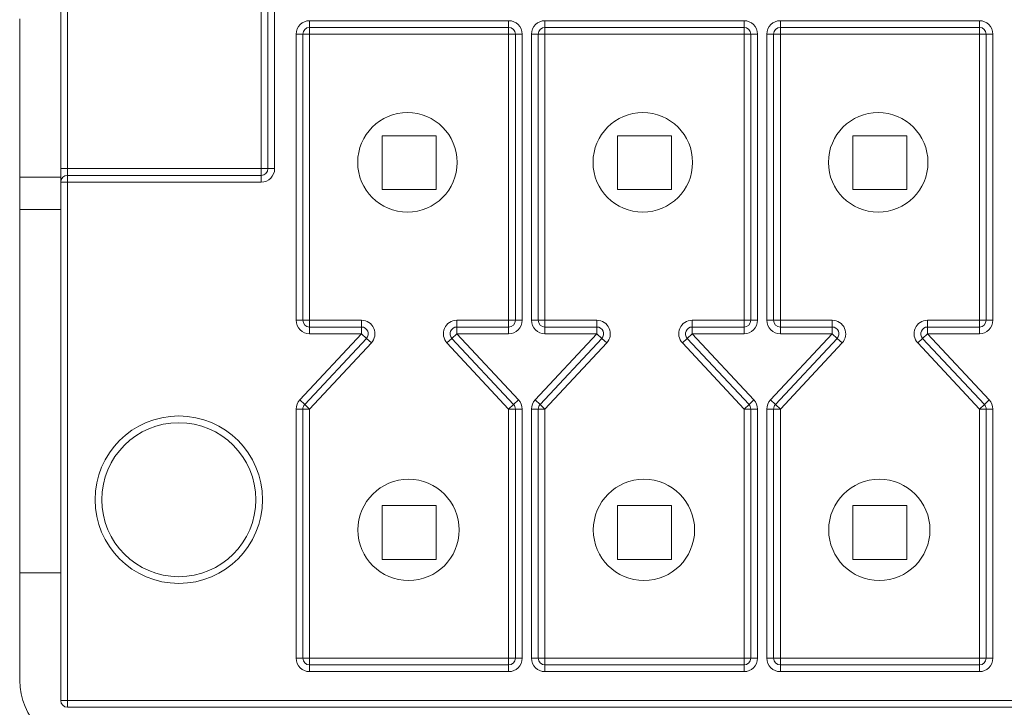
# Model space of a CAD drawing. Header units: millimetres. Extents: x 990 to 1811, y 0 to 562.
# Tile 19 of 256: x 1321 to 1336, y 221 to 231. Entities that reach past the tile are written whole.
import ezdxf

# ---------------------------------------------------------------- set-up
doc = ezdxf.new("R2010")
doc.units = ezdxf.units.MM
doc.layers.add('1', color=7, linetype='Continuous', true_color=0xffffff)
doc.layers.add('10', color=7, linetype='Continuous')

msp = doc.modelspace()

# ---------------------------------------------------------------- linework, layer by layer
at = {"layer": '1', "color": 7, "linetype": 'Continuous', "lineweight": 18}
for p, q in [((1320.865, 231.3), (1320.865, 221.46)), ((1320.864, 228.942), (1321.474, 228.942)), ((1321.474, 228.46), (1320.864, 228.46))]:
    msp.add_line(p, q, dxfattribs=at)
msp.add_arc((1321.865, 221.46), 1, 180, 270, dxfattribs=at)
at = {"layer": '10', "color": 7, "linetype": 'Continuous', "lineweight": 18}
for p, q in [((1321.475, 229.07), (1321.475, 231.6)), ((1321.575, 231.6), (1321.575, 229.07)), ((1324.455, 229.07), (1324.455, 231.6)), ((1324.555, 229.07), (1324.555, 231.6)), ((1324.655, 231.6), (1324.655, 229.07)), ((1325.175, 231.27), (1328.135, 231.27)), ((1325.175, 231.27), (1325.175, 231.17)), ((1328.135, 231.27), (1328.135, 231.17)), ((1328.675, 231.27), (1331.635, 231.27)), ((1328.675, 231.27), (1328.675, 231.17)), ((1331.635, 231.27), (1331.635, 231.17)), ((1332.175, 231.27), (1335.135, 231.27)), ((1332.175, 231.27), (1332.175, 231.17)), ((1335.135, 231.27), (1335.135, 231.17)), ((1324.975, 231.07), (1325.075, 231.07)), ((1324.975, 231.07), (1324.975, 226.815)), ((1325.075, 231.07), (1325.175, 231.07)), ((1325.075, 231.07), (1325.075, 226.815)), ((1325.175, 231.17), (1325.175, 231.07)), ((1328.135, 231.17), (1325.175, 231.17)), ((1325.175, 231.07), (1325.175, 226.815)), ((1328.135, 231.07), (1325.175, 231.07)), ((1328.135, 231.17), (1328.135, 231.07)), ((1328.235, 231.07), (1328.135, 231.07)), ((1328.135, 226.815), (1328.135, 231.07)), ((1328.235, 226.815), (1328.235, 231.07)), ((1328.235, 231.07), (1328.335, 231.07)), ((1328.335, 231.07), (1328.335, 226.815)), ((1328.475, 231.07), (1328.475, 226.815)), ((1328.475, 231.07), (1328.575, 231.07)), ((1328.575, 231.07), (1328.675, 231.07)), ((1328.575, 231.07), (1328.575, 226.815)), ((1328.675, 231.17), (1328.675, 231.07)), ((1331.635, 231.17), (1328.675, 231.17)), ((1328.675, 231.07), (1328.675, 226.815)), ((1331.635, 231.07), (1328.675, 231.07)), ((1331.635, 231.17), (1331.635, 231.07)), ((1331.635, 226.815), (1331.635, 231.07)), ((1331.735, 231.07), (1331.635, 231.07)), ((1331.735, 226.815), (1331.735, 231.07)), ((1331.735, 231.07), (1331.835, 231.07)), ((1331.835, 231.07), (1331.835, 226.815)), ((1331.975, 231.07), (1331.975, 226.815)), ((1331.975, 231.07), (1332.075, 231.07)), ((1332.075, 231.07), (1332.175, 231.07)), ((1332.075, 231.07), (1332.075, 226.815)), ((1332.175, 231.17), (1332.175, 231.07)), ((1335.135, 231.17), (1332.175, 231.17)), ((1332.175, 231.07), (1332.175, 226.815)), ((1335.135, 231.07), (1332.175, 231.07)), ((1335.135, 231.17), (1335.135, 231.07)), ((1335.135, 226.815), (1335.135, 231.07)), ((1335.235, 231.07), (1335.135, 231.07)), ((1335.235, 226.815), (1335.235, 231.07)), ((1335.235, 231.07), (1335.335, 231.07)), ((1335.335, 231.07), (1335.335, 226.815)), ((1327.055, 229.56), (1326.255, 229.56)), ((1326.255, 229.56), (1326.255, 228.76)), ((1327.055, 229.56), (1327.055, 228.76)), ((1330.555, 229.56), (1329.755, 229.56)), ((1329.755, 229.56), (1329.755, 228.76)), ((1330.555, 229.56), (1330.555, 228.76)), ((1333.255, 229.56), (1333.255, 228.76)), ((1334.055, 229.56), (1333.255, 229.56)), ((1334.055, 229.56), (1334.055, 228.76)), ((1321.475, 229.07), (1321.475, 228.87)), ((1321.475, 229.07), (1321.575, 229.07)), ((1321.575, 229.07), (1324.455, 229.07)), ((1321.575, 229.07), (1321.575, 228.97)), ((1324.455, 229.07), (1324.555, 229.07)), ((1324.455, 229.07), (1324.455, 228.97)), ((1324.555, 229.07), (1324.655, 229.07)), ((1321.475, 221.16), (1321.475, 228.87)), ((1321.575, 228.87), (1321.475, 228.87)), ((1321.575, 228.97), (1324.455, 228.97)), ((1321.575, 228.87), (1321.575, 228.97)), ((1321.575, 228.87), (1321.575, 221.16)), ((1324.455, 228.87), (1321.575, 228.87)), ((1324.455, 228.87), (1324.455, 228.97)), ((1327.055, 228.76), (1326.255, 228.76)), ((1330.555, 228.76), (1329.755, 228.76)), ((1334.055, 228.76), (1333.255, 228.76)), ((1324.975, 226.815), (1325.075, 226.815)), ((1325.075, 226.815), (1325.175, 226.815)), ((1325.175, 226.815), (1325.947, 226.815)), ((1325.175, 226.715), (1325.175, 226.815)), ((1325.947, 226.715), (1325.947, 226.815)), ((1327.364, 226.815), (1328.135, 226.815)), ((1327.364, 226.815), (1327.364, 226.715)), ((1328.135, 226.715), (1328.135, 226.815)), ((1328.235, 226.815), (1328.135, 226.815)), ((1328.335, 226.815), (1328.235, 226.815)), ((1328.475, 226.815), (1328.575, 226.815)), ((1328.575, 226.815), (1328.675, 226.815)), ((1328.675, 226.815), (1329.447, 226.815)), ((1328.675, 226.715), (1328.675, 226.815)), ((1329.447, 226.715), (1329.447, 226.815)), ((1330.864, 226.815), (1331.635, 226.815)), ((1330.864, 226.815), (1330.864, 226.715)), ((1331.635, 226.715), (1331.635, 226.815)), ((1331.735, 226.815), (1331.635, 226.815)), ((1331.835, 226.815), (1331.735, 226.815)), ((1331.975, 226.815), (1332.075, 226.815)), ((1332.075, 226.815), (1332.175, 226.815)), ((1332.175, 226.815), (1332.947, 226.815)), ((1332.175, 226.715), (1332.175, 226.815)), ((1332.947, 226.715), (1332.947, 226.815)), ((1334.364, 226.815), (1335.135, 226.815)), ((1334.364, 226.815), (1334.364, 226.715)), ((1335.235, 226.815), (1335.135, 226.815)), ((1335.135, 226.715), (1335.135, 226.815)), ((1335.335, 226.815), (1335.235, 226.815)), ((1325.175, 226.715), (1325.947, 226.715)), ((1325.175, 226.615), (1325.175, 226.715)), ((1325.947, 226.615), (1325.947, 226.715)), ((1327.364, 226.715), (1328.135, 226.715)), ((1327.364, 226.615), (1327.364, 226.715)), ((1328.135, 226.715), (1328.135, 226.615)), ((1328.675, 226.715), (1329.447, 226.715)), ((1328.675, 226.615), (1328.675, 226.715)), ((1329.447, 226.615), (1329.447, 226.715)), ((1330.864, 226.615), (1330.864, 226.715)), ((1330.864, 226.715), (1331.635, 226.715)), ((1331.635, 226.715), (1331.635, 226.615)), ((1332.175, 226.715), (1332.947, 226.715)), ((1332.175, 226.615), (1332.175, 226.715)), ((1332.947, 226.615), (1332.947, 226.715)), ((1334.364, 226.615), (1334.364, 226.715)), ((1334.364, 226.715), (1335.135, 226.715)), ((1335.135, 226.715), (1335.135, 226.615)), ((1325.029, 225.631), (1325.947, 226.615)), ((1326.02, 226.546), (1325.102, 225.562)), ((1325.175, 226.615), (1325.947, 226.615)), ((1325.947, 226.615), (1326.02, 226.546)), ((1326.02, 226.546), (1326.093, 226.478)), ((1327.291, 226.546), (1327.218, 226.478)), ((1327.291, 226.546), (1327.364, 226.615)), ((1328.209, 225.562), (1327.291, 226.546)), ((1327.364, 226.615), (1328.135, 226.615)), ((1328.282, 225.631), (1327.364, 226.615)), ((1328.529, 225.631), (1329.447, 226.615)), ((1329.52, 226.546), (1328.602, 225.562)), ((1328.675, 226.615), (1329.447, 226.615)), ((1329.447, 226.615), (1329.52, 226.546)), ((1329.52, 226.546), (1329.593, 226.478)), ((1330.791, 226.546), (1330.718, 226.478)), ((1330.791, 226.546), (1330.864, 226.615)), ((1331.709, 225.562), (1330.791, 226.546)), ((1330.864, 226.615), (1331.635, 226.615)), ((1331.782, 225.631), (1330.864, 226.615)), ((1332.029, 225.631), (1332.947, 226.615)), ((1333.02, 226.546), (1332.102, 225.562)), ((1332.175, 226.615), (1332.947, 226.615)), ((1332.947, 226.615), (1333.02, 226.546)), ((1333.02, 226.546), (1333.093, 226.478)), ((1334.291, 226.546), (1334.218, 226.478)), ((1334.291, 226.546), (1334.364, 226.615)), ((1335.209, 225.562), (1334.291, 226.546)), ((1335.282, 225.631), (1334.364, 226.615)), ((1334.364, 226.615), (1335.135, 226.615)), ((1326.093, 226.478), (1325.175, 225.494)), ((1328.135, 225.494), (1327.218, 226.478)), ((1329.593, 226.478), (1328.675, 225.494)), ((1331.635, 225.494), (1330.718, 226.478)), ((1333.093, 226.478), (1332.175, 225.494)), ((1335.135, 225.494), (1334.218, 226.478)), ((1325.102, 225.562), (1325.029, 225.631)), ((1328.209, 225.562), (1328.282, 225.631)), ((1328.602, 225.562), (1328.529, 225.631)), ((1331.709, 225.562), (1331.782, 225.631)), ((1332.102, 225.562), (1332.029, 225.631)), ((1335.209, 225.562), (1335.282, 225.631)), ((1324.975, 225.494), (1324.975, 221.79)), ((1325.075, 225.494), (1324.975, 225.494)), ((1325.175, 225.494), (1325.075, 225.494)), ((1325.075, 225.494), (1325.075, 221.79)), ((1325.102, 225.562), (1325.175, 225.494)), ((1325.175, 225.494), (1325.175, 221.79)), ((1328.135, 225.494), (1328.209, 225.562)), ((1328.135, 221.79), (1328.135, 225.494)), ((1328.135, 225.494), (1328.235, 225.494)), ((1328.235, 225.494), (1328.335, 225.494)), ((1328.235, 221.79), (1328.235, 225.494)), ((1328.335, 225.494), (1328.335, 221.79)), ((1328.475, 225.494), (1328.475, 221.79)), ((1328.575, 225.494), (1328.475, 225.494)), ((1328.675, 225.494), (1328.575, 225.494)), ((1328.575, 225.494), (1328.575, 221.79)), ((1328.602, 225.562), (1328.675, 225.494)), ((1328.675, 225.494), (1328.675, 221.79)), ((1331.635, 225.494), (1331.709, 225.562)), ((1331.635, 225.494), (1331.735, 225.494)), ((1331.635, 221.79), (1331.635, 225.494)), ((1331.735, 225.494), (1331.835, 225.494)), ((1331.735, 221.79), (1331.735, 225.494)), ((1331.835, 225.494), (1331.835, 221.79)), ((1332.075, 225.494), (1331.975, 225.494)), ((1331.975, 225.494), (1331.975, 221.79)), ((1332.175, 225.494), (1332.075, 225.494)), ((1332.075, 225.494), (1332.075, 221.79)), ((1332.102, 225.562), (1332.175, 225.494)), ((1332.175, 225.494), (1332.175, 221.79)), ((1335.135, 225.494), (1335.209, 225.562)), ((1335.135, 225.494), (1335.235, 225.494)), ((1335.135, 221.79), (1335.135, 225.494)), ((1335.235, 225.494), (1335.335, 225.494)), ((1335.235, 221.79), (1335.235, 225.494)), ((1335.335, 225.494), (1335.335, 221.79)), ((1327.055, 224.06), (1326.255, 224.06)), ((1326.255, 223.26), (1326.255, 224.06)), ((1327.055, 223.26), (1327.055, 224.06)), ((1330.555, 224.06), (1329.755, 224.06)), ((1329.755, 223.26), (1329.755, 224.06)), ((1330.555, 223.26), (1330.555, 224.06)), ((1334.055, 224.06), (1333.255, 224.06)), ((1333.255, 223.26), (1333.255, 224.06)), ((1334.055, 223.26), (1334.055, 224.06)), ((1327.055, 223.26), (1326.255, 223.26)), ((1330.555, 223.26), (1329.755, 223.26)), ((1334.055, 223.26), (1333.255, 223.26)), ((1321.475, 223.06), (1320.865, 223.06)), ((1325.075, 221.79), (1324.975, 221.79)), ((1325.175, 221.79), (1325.075, 221.79)), ((1325.175, 221.79), (1328.135, 221.79)), ((1325.175, 221.79), (1325.175, 221.69)), ((1325.175, 221.69), (1325.175, 221.59)), ((1325.175, 221.69), (1328.135, 221.69)), ((1328.135, 221.79), (1328.135, 221.69)), ((1328.135, 221.79), (1328.235, 221.79)), ((1328.135, 221.69), (1328.135, 221.59)), ((1328.235, 221.79), (1328.335, 221.79)), ((1328.575, 221.79), (1328.475, 221.79)), ((1328.675, 221.79), (1328.575, 221.79)), ((1328.675, 221.79), (1328.675, 221.69)), ((1328.675, 221.79), (1331.635, 221.79)), ((1328.675, 221.69), (1328.675, 221.59)), ((1328.675, 221.69), (1331.635, 221.69)), ((1331.635, 221.79), (1331.635, 221.69)), ((1331.635, 221.79), (1331.735, 221.79)), ((1331.635, 221.69), (1331.635, 221.59)), ((1331.735, 221.79), (1331.835, 221.79)), ((1332.075, 221.79), (1331.975, 221.79)), ((1332.175, 221.79), (1332.075, 221.79)), ((1332.175, 221.79), (1332.175, 221.69)), ((1332.175, 221.79), (1335.135, 221.79)), ((1332.175, 221.69), (1335.135, 221.69)), ((1332.175, 221.69), (1332.175, 221.59)), ((1335.135, 221.79), (1335.135, 221.69)), ((1335.135, 221.79), (1335.235, 221.79)), ((1335.135, 221.69), (1335.135, 221.59)), ((1335.235, 221.79), (1335.335, 221.79)), ((1328.135, 221.59), (1325.175, 221.59)), ((1331.635, 221.59), (1328.675, 221.59)), ((1335.135, 221.59), (1332.175, 221.59)), ((1321.475, 221.16), (1321.575, 221.16)), ((1321.575, 221.16), (1338.785, 221.16)), ((1321.575, 221.06), (1321.575, 221.16)), ((1338.785, 221.06), (1321.575, 221.06))]:
    msp.add_line(p, q, dxfattribs=at)
for centre, radius in [((1326.63, 229.163), 0.74), ((1330.13, 229.163), 0.74), ((1333.63, 229.163), 0.74), ((1323.23, 224.147), 1.245), ((1323.23, 224.147), 1.145), ((1326.647, 223.698), 0.753), ((1330.147, 223.698), 0.753), ((1333.647, 223.698), 0.753)]:
    msp.add_circle(centre, radius, dxfattribs=at)
for centre, radius, start, end in [((1325.175, 231.07), 0.2, 90, 180), ((1328.135, 231.07), 0.2, 0, 90), ((1328.675, 231.07), 0.2, 90, 180), ((1331.635, 231.07), 0.2, 0, 90), ((1332.175, 231.07), 0.2, 90, 180), ((1335.135, 231.07), 0.2, 0, 90), ((1325.175, 231.07), 0.1, 90, 180), ((1328.135, 231.07), 0.1, 0, 90), ((1328.675, 231.07), 0.1, 90, 180), ((1331.635, 231.07), 0.1, 0, 90), ((1332.175, 231.07), 0.1, 90, 180), ((1335.135, 231.07), 0.1, 0, 90), ((1324.455, 229.07), 0.1, 270, 0), ((1324.455, 229.07), 0.2, 270, 0), ((1321.575, 228.87), 0.1, 90, 180), ((1325.175, 226.815), 0.2, 180, 270), ((1325.175, 226.815), 0.1, 180, 270), ((1325.947, 226.615), 0.2, 317, 90), ((1327.364, 226.615), 0.2, 90, 223), ((1328.135, 226.815), 0.2, 270, 0), ((1328.135, 226.815), 0.1, 270, 0), ((1328.675, 226.815), 0.2, 180, 270), ((1328.675, 226.815), 0.1, 180, 270), ((1329.447, 226.615), 0.2, 317, 90), ((1330.864, 226.615), 0.2, 90, 223), ((1331.635, 226.815), 0.2, 270, 0), ((1331.635, 226.815), 0.1, 270, 0), ((1332.175, 226.815), 0.2, 180, 270), ((1332.175, 226.815), 0.1, 180, 270), ((1332.947, 226.615), 0.2, 317, 90), ((1334.364, 226.615), 0.2, 90, 223), ((1335.135, 226.815), 0.2, 270, 0), ((1335.135, 226.815), 0.1, 270, 0), ((1325.947, 226.615), 0.1, 317, 90), ((1327.364, 226.615), 0.1, 90, 223), ((1329.447, 226.615), 0.1, 317, 90), ((1330.864, 226.615), 0.1, 90, 223), ((1332.947, 226.615), 0.1, 317, 90), ((1334.364, 226.615), 0.1, 90, 223), ((1325.175, 225.494), 0.2, 137, 180), ((1328.135, 225.494), 0.2, 0, 43), ((1328.675, 225.494), 0.2, 137, 180), ((1331.635, 225.494), 0.2, 0, 43), ((1332.175, 225.494), 0.2, 137, 180), ((1335.135, 225.494), 0.2, 0, 43), ((1325.175, 225.494), 0.1, 137, 180), ((1328.135, 225.494), 0.1, 0, 43), ((1328.675, 225.494), 0.1, 137, 180), ((1331.635, 225.494), 0.1, 0, 43), ((1332.175, 225.494), 0.1, 137, 180), ((1335.135, 225.494), 0.1, 0, 43), ((1325.175, 221.79), 0.2, 180, 270), ((1325.175, 221.79), 0.1, 180, 270), ((1328.135, 221.79), 0.2, 270, 0), ((1328.135, 221.79), 0.1, 270, 0), ((1328.675, 221.79), 0.2, 180, 270), ((1328.675, 221.79), 0.1, 180, 270), ((1331.635, 221.79), 0.2, 270, 0), ((1331.635, 221.79), 0.1, 270, 0), ((1332.175, 221.79), 0.2, 180, 270), ((1332.175, 221.79), 0.1, 180, 270), ((1335.135, 221.79), 0.2, 270, 0), ((1335.135, 221.79), 0.1, 270, 0), ((1321.575, 221.16), 0.1, 180, 270)]:
    msp.add_arc(centre, radius, start, end, dxfattribs=at)

doc.saveas('drawing.dxf')
